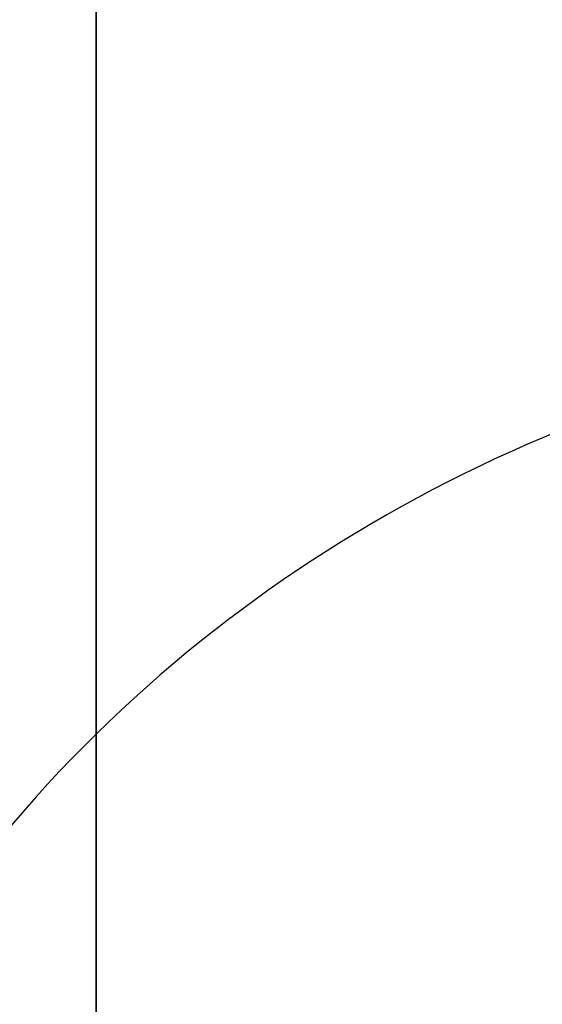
# Model space of a CAD drawing. Header units: millimetres. Extents: x -273 to 273, y -262 to 262.
# Tile 150 of 256: x -0.928 to -0.818, y 1.288 to 1.494. Entities that reach past the tile are written whole.
import ezdxf

# ---------------------------------------------------------------- set-up
doc = ezdxf.new("R2010")
doc.units = ezdxf.units.MM
doc.header["$MEASUREMENT"] = 0
doc.layers.add('Default', color=7, linetype='Continuous', true_color=0x000000)

# ---------------------------------------------------------------- blocks, each defined once
blk = doc.blocks.new('Block 01')
at = {"layer": 'Default', "color": 9, "true_color": 0xbfbfbf}
for points, knots in [([(-0.911993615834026, 1.174451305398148, 779.1962713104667), (-0.9119936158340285, 1.492886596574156, 768.9289814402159), (-0.9119936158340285, 1.820110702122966, 758.6619688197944), (-0.9119936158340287, 2.374785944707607, 741.7204278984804), (-0.9119936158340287, 2.597038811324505, 735.0457329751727), (-0.9119936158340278, 2.89189229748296, 726.3256905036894), (-0.9119936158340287, 2.961368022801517, 724.2802429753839), (-0.911993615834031, 3.16209042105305, 718.3958735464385), (-0.9119936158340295, 3.294091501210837, 714.5569755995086), (-0.911993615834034, 3.489170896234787, 708.9190809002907), (-0.911993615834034, 3.551600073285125, 707.1200660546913), (-0.9119936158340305, 3.76720525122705, 700.9210878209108), (-0.9119936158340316, 3.92115370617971, 696.5211448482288), (-0.9119936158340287, 4.162321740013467, 689.632839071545), (-0.9119936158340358, 4.249461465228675, 687.1444859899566), (-0.9119936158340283, 4.455211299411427, 681.2538729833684), (-0.9119936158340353, 4.57366242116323, 677.851601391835), (-0.911993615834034, 4.72692818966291, 673.3977936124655), (-0.9119936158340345, 4.762973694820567, 672.3463241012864), (-0.9119936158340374, 4.866620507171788, 669.3079617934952), (-0.9119936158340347, 4.93377514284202, 667.3210461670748), (-0.911993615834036, 5.031179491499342, 664.3960803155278), (-0.9119936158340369, 5.062193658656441, 663.4580676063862), (-0.9119936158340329, 5.1509889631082, 660.7487178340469), (-0.9119936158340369, 5.208084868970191, 658.9773482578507), (-0.9119936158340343, 5.290086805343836, 656.3701357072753), (-0.9119936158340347, 5.316063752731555, 655.5343420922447), (-0.9119936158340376, 5.39001494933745, 653.1208759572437), (-0.911993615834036, 5.437061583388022, 651.5431619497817), (-0.9119936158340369, 5.50368430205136, 649.221161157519), (-0.9119936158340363, 5.524639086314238, 648.4769338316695), (-0.9119936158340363, 5.583810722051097, 646.3279756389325), (-0.9119936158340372, 5.620856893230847, 644.923195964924), (-0.9119936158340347, 5.672188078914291, 642.855620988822), (-0.9119936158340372, 5.688155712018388, 642.1928921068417), (-0.9119936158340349, 5.732667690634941, 640.2788206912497), (-0.9119936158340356, 5.759800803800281, 639.0274248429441), (-0.9119936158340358, 5.795993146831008, 637.1852486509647), (-0.9119936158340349, 5.807029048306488, 636.5945367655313), (-0.9119936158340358, 5.845081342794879, 634.4308940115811), (-0.9119936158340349, 5.868228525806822, 632.8578354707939), (-0.9119936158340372, 5.895089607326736, 630.347309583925), (-0.9119936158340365, 5.902864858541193, 629.4099498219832), (-0.9119936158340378, 5.916953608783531, 626.7761057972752), (-0.9119936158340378, 5.917099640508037, 625.0794828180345), (-0.9119936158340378, 5.898611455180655, 622.612757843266), (-0.9119936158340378, 5.890164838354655, 621.842746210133), (-0.9119936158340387, 5.857404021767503, 619.6643214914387), (-0.9119936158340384, 5.825771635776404, 618.2558966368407), (-0.9119936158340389, 5.759504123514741, 616.2001587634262), (-0.9119936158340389, 5.735707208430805, 615.5526534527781), (-0.9119936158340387, 5.658376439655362, 613.7022987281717), (-0.9119936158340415, 5.596805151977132, 612.4996783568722), (-0.9119936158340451, 5.486780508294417, 610.7350559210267), (-0.9119936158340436, 5.448770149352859, 610.1725013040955), (-0.9119936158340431, 5.329822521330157, 608.5447912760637), (-0.9119936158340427, 5.240821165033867, 607.4801711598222), (-0.9119936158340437, 5.091999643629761, 605.9084780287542), (-0.9119936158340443, 5.041227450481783, 605.4005573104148), (-0.911993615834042, 4.884592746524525, 603.9117420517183), (-0.9119936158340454, 4.771454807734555, 602.9316276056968), (-0.911993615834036, 4.589513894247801, 601.4759070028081), (-0.9119936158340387, 4.527750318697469, 600.9993539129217), (-0.9119936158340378, 4.338534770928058, 599.5867161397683), (-0.9119936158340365, 4.205237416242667, 598.6514774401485), (-0.91199361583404, 3.996269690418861, 597.2554963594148), (-0.9119936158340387, 3.925547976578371, 596.7939139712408), (-0.9119936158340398, 3.709981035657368, 595.4152493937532), (-0.9119936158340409, 3.560957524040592, 594.4988948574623), (-0.911993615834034, 3.331312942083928, 593.1269882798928), (-0.9119936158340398, 3.253872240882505, 592.6708113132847), (-0.9119936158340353, 2.940996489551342, 590.8496583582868), (-0.9119936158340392, 2.69838485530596, 589.4860923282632), (-0.9119936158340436, 2.287010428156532, 587.2168322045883), (-0.911993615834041, 2.120698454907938, 586.3105700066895), (-0.9119936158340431, 1.619226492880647, 583.5938846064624), (-0.9119936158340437, 1.281285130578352, 581.7841854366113), (-0.9119936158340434, 0.7796433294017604, 579.0681718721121), (-0.9119936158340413, 0.6132270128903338, 578.1621333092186), (-0.9119936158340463, 0.1179122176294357, 575.4365306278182), (-0.9119936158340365, -0.2057423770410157, 573.6161620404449), (-0.9119936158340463, -0.6733937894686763, 570.8768504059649), (-0.9119936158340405, -0.8267712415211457, 569.9593601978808), (-0.911993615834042, -1.278800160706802, 567.1861831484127), (-0.9119936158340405, -1.56587443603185, 565.3286947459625), (-0.9119936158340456, -1.970381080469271, 562.525607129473), (-0.9119936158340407, -2.101686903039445, 561.5819373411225), (-0.9119936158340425, -2.485289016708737, 558.713283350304), (-0.9119936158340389, -2.72166445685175, 556.7861895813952), (-0.911993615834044, -3.046349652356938, 553.869712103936), (-0.9119936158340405, -3.150606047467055, 552.8820981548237), (-0.9119936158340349, -3.452441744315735, 549.8611813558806), (-0.9119936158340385, -3.63215064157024, 547.8260456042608), (-0.9119936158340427, -3.872576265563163, 544.7373753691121), (-0.9119936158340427, -3.948823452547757, 543.6850949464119), (-0.9119936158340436, -4.167429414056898, 540.4466592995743), (-0.911993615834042, -4.292664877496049, 538.2592411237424), (-0.911993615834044, -4.456377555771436, 534.9305893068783), (-0.911993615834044, -4.50767494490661, 533.790063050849), (-0.9119936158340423, -4.653769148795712, 530.2606409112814), (-0.9119936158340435, -4.734915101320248, 527.8710314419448), (-0.9119936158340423, -4.841270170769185, 524.2260686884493), (-0.9119936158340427, -4.874705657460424, 522.971050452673), (-0.9119936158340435, -4.954379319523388, 519.7506040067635), (-0.9119936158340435, -4.997178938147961, 517.785042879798), (-0.9119936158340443, -5.049892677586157, 515.140949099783), (-0.9119936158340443, -5.0629797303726, 514.4625377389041), (-0.9119936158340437, -5.101831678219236, 512.3911470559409), (-0.911993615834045, -5.12643570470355, 510.998124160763), (-0.9119936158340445, -5.16215651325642, 508.8901081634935), (-0.9119936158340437, -5.174006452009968, 508.1751452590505), (-0.9119936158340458, -5.209548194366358, 505.9926824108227), (-0.9119936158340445, -5.232582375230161, 504.5251555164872), (-0.9119936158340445, -5.266747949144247, 502.3048512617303), (-0.9119936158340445, -5.27821053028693, 501.5520923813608), (-0.9119936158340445, -5.31295063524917, 499.2555378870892), (-0.911993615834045, -5.335990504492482, 497.7117270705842), (-0.9119936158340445, -5.37083300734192, 495.3768162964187), (-0.9119936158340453, -5.382635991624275, 494.5857260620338), (-0.9119936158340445, -5.418711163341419, 492.1741849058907), (-0.9119936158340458, -5.443086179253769, 490.5537276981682), (-0.9119936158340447, -5.480473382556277, 488.1040194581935), (-0.9119936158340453, -5.493221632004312, 487.274771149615), (-0.9119936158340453, -5.532394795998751, 484.7494737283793), (-0.9119936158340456, -5.559188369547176, 483.05342551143), (-0.9119936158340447, -5.600623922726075, 480.4908564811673), (-0.9119936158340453, -5.61479925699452, 479.6243325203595), (-0.9119936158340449, -5.658458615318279, 476.9886369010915), (-0.9119936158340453, -5.68850820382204, 475.2194721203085), (-0.9119936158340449, -5.73513144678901, 472.5481081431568), (-0.9119936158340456, -5.751092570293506, 471.6459008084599), (-0.9119936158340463, -5.800251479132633, 468.9052952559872), (-0.9119936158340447, -5.834148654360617, 467.0669088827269), (-0.9119936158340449, -5.886734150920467, 464.2929469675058), (-0.9119936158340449, -5.904716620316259, 463.357359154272), (-0.9119936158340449, -5.960013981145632, 460.5194645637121), (-0.9119936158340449, -5.998104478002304, 458.617173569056), (-0.9119936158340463, -6.057061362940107, 455.7489439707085), (-0.9119936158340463, -6.07717757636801, 454.7829899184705), (-0.9119936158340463, -6.138878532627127, 451.8575620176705), (-0.9119936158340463, -6.181262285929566, 449.898106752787), (-0.911993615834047, -6.246633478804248, 446.9460749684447), (-0.911993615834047, -6.268872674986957, 445.9534809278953), (-0.9119936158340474, -6.336869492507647, 442.9524122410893), (-0.911993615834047, -6.383400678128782, 440.9439577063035), (-0.9119936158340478, -6.454861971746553, 437.9207263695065), (-0.9119936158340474, -6.479090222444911, 436.9059312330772), (-0.911993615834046, -6.552903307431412, 433.8432529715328), (-0.9119936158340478, -6.603190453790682, 431.7953901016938), (-0.9119936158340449, -6.680049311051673, 428.7157011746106), (-0.9119936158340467, -6.706009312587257, 427.6838573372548), (-0.9119936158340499, -6.811226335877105, 423.5326923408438), (-0.9119936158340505, -6.892049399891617, 420.4134216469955), (-0.9119936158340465, -7.029219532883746, 415.201948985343), (-0.9119936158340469, -7.084865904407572, 413.109724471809), (-0.9119936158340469, -7.225087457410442, 407.8749950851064), (-0.9119936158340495, -7.31016228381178, 404.7325100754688), (-0.9119936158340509, -7.424022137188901, 400.5442496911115), (-0.9119936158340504, -7.45249207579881, 399.498454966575), (-0.911993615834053, -7.537785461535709, 396.3675184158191), (-0.9119936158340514, -7.594668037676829, 394.282382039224), (-0.9119936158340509, -7.679757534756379, 391.1591057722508), (-0.9119936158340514, -7.708021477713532, 390.1209634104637), (-0.9119936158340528, -7.792382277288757, 387.0181774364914), (-0.911993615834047, -7.848367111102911, 384.9535345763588), (-0.9119936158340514, -7.931702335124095, 381.863418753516), (-0.9119936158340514, -7.959282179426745, 380.8379478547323), (-0.9119936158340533, -8.041306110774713, 377.7776060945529), (-0.9119936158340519, -8.09547247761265, 375.7427316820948), (-0.9119936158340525, -8.175690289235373, 372.6993076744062), (-0.9119936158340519, -8.202142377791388, 371.6907642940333), (-0.9119936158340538, -8.280530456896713, 368.684871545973), (-0.9119936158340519, -8.332026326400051, 366.687514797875), (-0.9119936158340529, -8.407865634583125, 363.7020254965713), (-0.9119936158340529, -8.432780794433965, 362.7139027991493), (-0.9119936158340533, -8.506338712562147, 359.7721749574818), (-0.9119936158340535, -8.55438076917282, 357.818559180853), (-0.9119936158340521, -8.624683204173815, 354.8999586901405), (-0.9119936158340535, -8.647686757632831, 353.934986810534), (-0.9119936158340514, -8.71532425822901, 351.0648503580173), (-0.9119936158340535, -8.759197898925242, 349.1596726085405), (-0.9119936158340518, -8.822908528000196, 346.3146257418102), (-0.9119936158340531, -8.843660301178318, 345.3747715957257), (-0.9119936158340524, -8.904390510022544, 342.5813629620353), (-0.9119936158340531, -8.943449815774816, 340.7277936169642), (-0.9119936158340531, -8.999617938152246, 337.960675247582), (-0.9119936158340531, -9.017812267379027, 337.0471422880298), (-0.9119936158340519, -9.070750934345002, 334.3333070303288), (-0.9119936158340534, -9.104418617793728, 332.5329892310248), (-0.9119936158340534, -9.152198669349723, 329.845883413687), (-0.9119936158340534, -9.167564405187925, 328.9591113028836), (-0.911993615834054, -9.211929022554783, 326.325403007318), (-0.911993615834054, -9.23969635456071, 324.5784518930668), (-0.9119936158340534, -9.278348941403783, 321.9711505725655), (-0.911993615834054, -9.290649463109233, 321.1108146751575), (-0.9119936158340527, -9.327343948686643, 318.4400776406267), (-0.9119936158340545, -9.350094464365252, 316.6296610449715), (-0.9119936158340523, -9.381135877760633, 313.871227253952), (-0.9119936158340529, -9.3911516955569, 312.9232220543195), (-0.9119936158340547, -9.41882697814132, 310.1099665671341), (-0.9119936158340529, -9.43450674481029, 308.2447043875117), (-0.9119936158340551, -9.453489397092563, 305.4614127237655), (-0.9119936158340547, -9.459033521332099, 304.54339014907), (-0.9119936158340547, -9.47792991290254, 300.9241268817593), (-0.9119936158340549, -9.485526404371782, 298.2228741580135), (-0.9119936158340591, -9.485971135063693, 293.759259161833), (-0.9119936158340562, -9.483026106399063, 291.996885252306), (-0.9119936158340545, -9.467556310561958, 287.6355809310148), (-0.9119936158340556, -9.45113783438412, 285.0366709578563), (-0.9119936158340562, -9.419143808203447, 281.5809323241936), (-0.9119936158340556, -9.410381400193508, 280.7240323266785), (-0.9119936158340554, -9.38169210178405, 278.1640177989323), (-0.9119936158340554, -9.35928399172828, 276.4609332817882), (-0.911993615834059, -9.320665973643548, 273.9107090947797), (-0.911993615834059, -9.307000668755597, 273.0635295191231), (-0.9119936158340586, -9.249186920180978, 269.6869061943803), (-0.9119936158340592, -9.19837710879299, 267.1575781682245), (-0.911993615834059, -9.062686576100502, 261.2722222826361), (-0.9119936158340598, -8.972087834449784, 257.9163246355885), (-0.9119936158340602, -8.868600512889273, 254.560815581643)], [-6.020184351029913e-12, -6.020184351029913e-12, -6.020184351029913e-12, -6.020184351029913e-12, 3.08170400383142, 3.08170400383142, 5.08524526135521, 5.08524526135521, 5.69923974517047, 5.69923974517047, 6.85160038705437, 6.85160038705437, 7.3916335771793, 7.3916335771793, 8.71243000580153, 8.71243000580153, 9.45939210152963, 9.45939210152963, 10.4806821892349, 10.4806821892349, 10.7963020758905, 10.7963020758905, 11.3927003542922, 11.3927003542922, 11.6742468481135, 11.6742468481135, 12.2059061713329, 12.2059061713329, 12.4567482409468, 12.4567482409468, 12.93023201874, 12.93023201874, 13.1535642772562, 13.1535642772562, 13.5750877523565, 13.5750877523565, 13.773930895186, 13.773930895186, 14.149361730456, 14.149361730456, 14.3265626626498, 14.3265626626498, 14.7983853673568, 14.7983853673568, 15.0794893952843, 15.0794893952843, 15.5881990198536, 15.5881990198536, 15.8190554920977, 15.8190554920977, 16.2413119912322, 16.2413119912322, 16.4354902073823, 16.4354902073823, 16.796292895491, 16.796292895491, 16.96521467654, 16.96521467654, 17.2852354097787, 17.2852354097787, 17.4381472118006, 17.4381472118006, 17.7337000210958, 17.7337000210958, 17.8776726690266, 17.8776726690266, 18.16074032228, 18.16074032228, 18.3006917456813, 18.3006917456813, 18.5789765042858, 18.5789765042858, 18.7176962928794, 18.7176962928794, 19.1329906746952, 19.1329906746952, 19.4093411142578, 19.4093411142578, 19.9616329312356, 19.9616329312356, 20.2380520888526, 20.2380520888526, 20.792946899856, 20.792946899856, 21.0721711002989, 21.0721711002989, 21.6364000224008, 21.6364000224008, 21.922445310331, 21.922445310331, 22.5053417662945, 22.5053417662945, 22.8035072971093, 22.8035072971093, 23.4168527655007, 23.4168527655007, 23.7335784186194, 23.7335784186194, 24.3912364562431, 24.3912364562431, 24.7339018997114, 24.7339018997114, 25.4514382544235, 25.4514382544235, 25.8281694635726, 25.8281694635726, 26.4180755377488, 26.4180755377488, 26.6216616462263, 26.6216616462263, 27.0396714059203, 27.0396714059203, 27.2542036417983, 27.2542036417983, 27.6945345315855, 27.6945345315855, 27.920393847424, 27.920393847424, 28.3835927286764, 28.3835927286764, 28.6209453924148, 28.6209453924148, 29.1071309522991, 29.1071309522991, 29.3559295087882, 29.3559295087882, 29.864793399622, 29.864793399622, 30.1247769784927, 30.1247769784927, 30.655584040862, 30.655584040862, 30.9262783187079, 30.9262783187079, 31.4778662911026, 31.4778662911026, 31.7585832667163, 31.7585832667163, 32.3293622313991, 32.3293622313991, 32.6191999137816, 32.6191999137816, 33.2071516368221, 33.2071516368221, 33.5049937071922, 33.5049937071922, 34.1076709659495, 34.1076709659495, 34.4121864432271, 34.4121864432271, 35.0267123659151, 35.0267123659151, 35.3363552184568, 35.3363552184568, 36.2724298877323, 36.2724298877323, 36.900309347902, 36.900309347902, 37.8433918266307, 37.8433918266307, 38.1572452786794, 38.1572452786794, 38.7830188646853, 38.7830188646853, 39.0945781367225, 39.0945781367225, 39.714203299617, 39.714203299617, 40.0219593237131, 40.0219593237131, 40.6326472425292, 40.6326472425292, 40.9353202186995, 40.9353202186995, 41.5347405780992, 41.5347405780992, 41.8312800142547, 41.8312800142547, 42.4175612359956, 42.4175612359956, 42.7071460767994, 42.7071460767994, 43.2788755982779, 43.2788755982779, 43.5609143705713, 43.5609143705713, 44.1171389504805, 44.1171389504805, 44.3912699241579, 44.3912699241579, 44.9314959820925, 44.9314959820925, 45.1975873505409, 45.1975873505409, 45.7217813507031, 45.7217813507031, 45.9799314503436, 45.9799314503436, 46.5231515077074, 46.5231515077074, 46.8075988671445, 46.8075988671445, 47.3672605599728, 47.3672605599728, 47.6427061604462, 47.6427061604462, 48.4531911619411, 48.4531911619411, 48.9819806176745, 48.9819806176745, 49.7617874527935, 49.7617874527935, 50.0189120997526, 50.0189120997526, 50.5299642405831, 50.5299642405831, 50.7841930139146, 50.7841930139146, 51.5432672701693, 51.5432672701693, 52.55056123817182, 52.55056123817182, 52.55056123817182, 52.55056123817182]), ([(-0.9119936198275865, -10.69344714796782, 254.5606253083), (-0.9119936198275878, -10.79714341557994, 257.9283351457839), (-0.9119936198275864, -10.88765990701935, 261.2872350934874), (-0.9119936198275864, -11.02321941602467, 267.1788808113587), (-0.9119936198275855, -11.0739769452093, 269.7114916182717), (-0.9119936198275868, -11.13171019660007, 273.0925060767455), (-0.9119936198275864, -11.1453545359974, 273.9407974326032), (-0.9119936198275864, -11.1839068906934, 276.4943772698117), (-0.9119936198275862, -11.20626750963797, 278.1997026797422), (-0.9119936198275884, -11.23488052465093, 280.7630777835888), (-0.9119936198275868, -11.24361657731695, 281.6211020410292), (-0.911993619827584, -11.27550100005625, 285.08134707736), (-0.9119936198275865, -11.29183002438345, 287.6836209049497), (-0.9119936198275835, -11.30714070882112, 292.0504794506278), (-0.9119936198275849, -11.31001908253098, 293.8150580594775), (-0.9119936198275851, -11.30940136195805, 298.284077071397), (-0.9119936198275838, -11.30169710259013, 300.988502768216), (-0.9119936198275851, -11.28265450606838, 304.6119072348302), (-0.9119936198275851, -11.2770733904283, 305.5309366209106), (-0.9119936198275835, -11.25797904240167, 308.3171719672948), (-0.9119936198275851, -11.2422246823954, 310.1843537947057), (-0.9119936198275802, -11.21443779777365, 313.0004217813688), (-0.9119936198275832, -11.20438484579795, 313.9493355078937), (-0.911993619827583, -11.17323664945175, 316.7103259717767), (-0.9119936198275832, -11.15041710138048, 318.5223755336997), (-0.91199361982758, -11.11362242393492, 321.1954626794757), (-0.9119936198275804, -11.10129013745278, 322.0565303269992), (-0.9119936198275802, -11.06254327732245, 324.6659481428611), (-0.9119936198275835, -11.03471432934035, 326.4142704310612), (-0.9119936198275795, -10.9902592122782, 329.0499768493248), (-0.9119936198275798, -10.97486383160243, 329.9373877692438), (-0.9119936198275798, -10.92699652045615, 332.6263267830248), (-0.9119936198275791, -10.89327238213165, 334.4278260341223), (-0.9119936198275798, -10.84025158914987, 337.143374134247), (-0.9119936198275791, -10.8220305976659, 338.0574496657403), (-0.9119936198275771, -10.76578470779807, 340.8261098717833), (-0.9119936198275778, -10.7266756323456, 342.6806664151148), (-0.9119936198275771, -10.66587379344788, 345.4754967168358), (-0.9119936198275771, -10.64509901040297, 346.415795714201), (-0.911993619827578, -10.5813220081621, 349.2620896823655), (-0.9119936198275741, -10.5374064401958, 351.1680585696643), (-0.911993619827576, -10.4697094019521, 354.0393232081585), (-0.9119936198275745, -10.44668698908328, 355.004641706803), (-0.9119936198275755, -10.37633097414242, 357.9241935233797), (-0.9119936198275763, -10.32825567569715, 359.878403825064), (-0.9119936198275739, -10.2546514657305, 362.8209655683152), (-0.9119936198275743, -10.22972195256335, 363.8093364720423), (-0.9119936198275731, -10.15384284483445, 366.795480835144), (-0.9119936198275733, -10.10232300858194, 368.7932350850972), (-0.9119936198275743, -10.02390268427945, 371.7996665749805), (-0.9119936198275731, -9.99744099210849, 372.8083594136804), (-0.9119936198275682, -9.917197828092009, 375.8521409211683), (-0.9119936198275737, -9.863017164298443, 377.8872146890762), (-0.9119936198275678, -9.780975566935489, 380.9477978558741), (-0.9119936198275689, -9.7533910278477, 381.973318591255), (-0.9119936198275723, -9.670045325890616, 385.0634911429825), (-0.9119936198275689, -9.614056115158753, 387.1281326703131), (-0.9119936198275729, -9.529692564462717, 390.2308581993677), (-0.9119936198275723, -9.501428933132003, 391.268949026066), (-0.9119936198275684, -9.416344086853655, 394.3919751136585), (-0.9119936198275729, -9.35946719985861, 396.4769048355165), (-0.9119936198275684, -9.274186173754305, 399.6074711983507), (-0.9119936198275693, -9.245721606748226, 400.6531100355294), (-0.9119936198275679, -9.131890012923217, 404.8405512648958), (-0.9119936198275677, -9.046841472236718, 407.982351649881), (-0.9119936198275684, -8.906674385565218, 413.2157407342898), (-0.9119936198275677, -8.851054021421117, 415.30732240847), (-0.9119936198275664, -8.713958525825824, 420.5169339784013), (-0.9119936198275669, -8.63318559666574, 423.6349784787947), (-0.9119936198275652, -8.528039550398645, 427.7844265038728), (-0.9119936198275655, -8.502098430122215, 428.8158007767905), (-0.9119936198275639, -8.425298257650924, 431.8940095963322), (-0.9119936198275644, -8.37505134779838, 433.9408569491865), (-0.9119936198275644, -8.301299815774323, 437.0019716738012), (-0.9119936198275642, -8.277092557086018, 438.0162253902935), (-0.9119936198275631, -8.205695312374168, 441.037780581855), (-0.9119936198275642, -8.159207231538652, 443.0450969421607), (-0.9119936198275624, -8.091275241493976, 446.0444301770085), (-0.9119936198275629, -8.06905782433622, 447.0364320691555), (-0.9119936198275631, -8.003752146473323, 449.9866556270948), (-0.9119936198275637, -7.961411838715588, 451.9448929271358), (-0.9119936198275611, -7.899775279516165, 454.8684785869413), (-0.9119936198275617, -7.879680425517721, 455.8338118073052), (-0.9119936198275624, -7.82078698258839, 458.7001687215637), (-0.9119936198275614, -7.782737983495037, 460.6012077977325), (-0.9119936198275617, -7.727501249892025, 463.4372237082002), (-0.9119936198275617, -7.709538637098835, 464.3721861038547), (-0.9119936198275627, -7.657011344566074, 467.1442856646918), (-0.9119936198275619, -7.623151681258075, 468.9814372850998), (-0.9119936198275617, -7.574046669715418, 471.720206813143), (-0.9119936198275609, -7.558102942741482, 472.621811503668), (-0.9119936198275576, -7.511529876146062, 475.2914091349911), (-0.9119936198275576, -7.481512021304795, 477.0594152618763), (-0.9119936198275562, -7.437897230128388, 479.6934092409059), (-0.9119936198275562, -7.423735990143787, 480.5593852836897), (-0.9119936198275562, -7.38234012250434, 483.1203846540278), (-0.9119936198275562, -7.355570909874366, 484.8154198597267), (-0.9119936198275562, -7.316430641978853, 487.339258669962), (-0.9119936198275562, -7.30369241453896, 488.1680517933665), (-0.9119936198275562, -7.266332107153, 490.61650719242), (-0.9119936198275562, -7.241972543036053, 492.2361802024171), (-0.9119936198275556, -7.205916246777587, 494.6466359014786), (-0.9119936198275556, -7.194118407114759, 495.4374092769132), (-0.9119936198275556, -7.159287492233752, 497.7715281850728), (-0.9119936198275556, -7.136252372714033, 499.314883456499), (-0.9119936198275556, -7.101514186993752, 501.6108817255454), (-0.9119936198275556, -7.09005080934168, 502.3635167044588), (-0.9119936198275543, -7.055878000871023, 504.5836623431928), (-0.9119936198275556, -7.03283520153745, 506.051181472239), (-0.9119936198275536, -6.9972738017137, 508.233802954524), (-0.9119936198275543, -6.985415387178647, 508.948899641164), (-0.9119936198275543, -6.94966259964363, 511.057593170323), (-0.9119936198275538, -6.925031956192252, 512.4511958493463), (-0.9119936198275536, -6.886130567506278, 514.5236764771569), (-0.9119936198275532, -6.873024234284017, 515.2025541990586), (-0.9119936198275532, -6.820216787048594, 517.8491906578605), (-0.9119936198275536, -6.777329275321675, 519.8169500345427), (-0.9119936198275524, -6.697465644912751, 523.041934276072), (-0.9119936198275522, -6.663936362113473, 524.2991944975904), (-0.9119936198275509, -6.557220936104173, 527.952779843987), (-0.9119936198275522, -6.475758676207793, 530.3489995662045), (-0.9119936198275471, -6.329050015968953, 533.8897178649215), (-0.91199361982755, -6.277506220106, 535.0345953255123), (-0.9119936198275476, -6.112920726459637, 538.3778614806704), (-0.9119936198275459, -5.986969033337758, 540.5757351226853), (-0.9119936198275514, -5.767068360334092, 543.8308184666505), (-0.9119936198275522, -5.690333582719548, 544.8890368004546), (-0.9119936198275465, -5.448288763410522, 547.9963192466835), (-0.911993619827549, -5.267332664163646, 550.0442322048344), (-0.9119936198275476, -4.963385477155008, 553.084622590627), (-0.9119936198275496, -4.858379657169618, 554.0788206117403), (-0.9119936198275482, -4.53135910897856, 557.0148478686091), (-0.9119936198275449, -4.293297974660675, 558.9548731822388), (-0.911993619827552, -3.907027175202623, 561.8424585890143), (-0.9119936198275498, -3.77483519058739, 562.7921832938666), (-0.9119936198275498, -3.367765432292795, 565.6121711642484), (-0.9119936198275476, -3.07897641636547, 567.480318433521), (-0.9119936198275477, -2.624445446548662, 570.2682789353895), (-0.9119936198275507, -2.470316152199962, 571.1901005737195), (-0.911993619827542, -2.00075193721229, 573.9401837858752), (-0.911993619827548, -1.67597796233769, 575.7666697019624), (-0.9119936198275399, -1.179286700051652, 578.4996315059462), (-0.9119936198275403, -1.012573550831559, 579.40723380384), (-0.9119936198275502, -0.510605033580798, 582.124926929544), (-0.9119936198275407, -0.1727233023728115, 583.9343087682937), (-0.9119936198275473, 0.328219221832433, 586.6482110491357), (-0.9119936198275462, 0.4941448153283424, 587.5524143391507), (-0.9119936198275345, 0.9041237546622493, 589.8141534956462), (-0.9119936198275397, 1.1457020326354, 591.1720323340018), (-0.9119936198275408, 1.457050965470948, 592.9845304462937), (-0.911993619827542, 1.534033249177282, 593.4380696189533), (-0.9119936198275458, 1.762130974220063, 594.8009451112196), (-0.9119936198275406, 1.91006259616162, 595.7107294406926), (-0.9119936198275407, 2.123914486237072, 597.078701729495), (-0.9119936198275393, 2.194011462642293, 597.5363046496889), (-0.9119936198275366, 2.400956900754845, 598.9190990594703), (-0.911993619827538, 2.532883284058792, 599.8449380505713), (-0.9119936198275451, 2.720048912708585, 601.2426902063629), (-0.9119936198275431, 2.781097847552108, 601.7138780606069), (-0.9119936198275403, 2.960841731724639, 603.152496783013), (-0.9119936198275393, 3.072569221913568, 604.1207356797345), (-0.9119936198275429, 3.22722048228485, 605.5913142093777), (-0.9119936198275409, 3.277337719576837, 606.0929030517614), (-0.9119936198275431, 3.424258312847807, 607.6452160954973), (-0.9119936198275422, 3.512121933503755, 608.696786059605), (-0.9119936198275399, 3.629582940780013, 610.3050597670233), (-0.9119936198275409, 3.667132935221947, 610.8611314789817), (-0.9119936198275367, 3.775901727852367, 612.6066660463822), (-0.91199361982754, 3.83678761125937, 613.7968475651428), (-0.91199361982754, 3.913304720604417, 615.6291731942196), (-0.9119936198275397, 3.936868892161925, 616.270898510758), (-0.9119936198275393, 4.002546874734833, 618.3101884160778), (-0.9119936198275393, 4.033903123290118, 619.7082271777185), (-0.9119936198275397, 4.066393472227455, 621.8719269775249), (-0.9119936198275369, 4.074773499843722, 622.6373859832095), (-0.9119936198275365, 4.093119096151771, 625.0915199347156), (-0.9119936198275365, 4.092941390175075, 626.780412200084), (-0.9119936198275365, 4.078874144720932, 629.4034854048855), (-0.9119936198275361, 4.071113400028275, 630.3376202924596), (-0.91199361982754, 4.044303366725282, 632.8406680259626), (-0.9119936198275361, 4.021200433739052, 634.4095974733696), (-0.9119936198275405, 3.983222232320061, 636.5680034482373), (-0.9119936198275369, 3.972204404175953, 637.1574952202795), (-0.9119936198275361, 3.936065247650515, 638.9962595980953), (-0.9119936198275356, 3.908969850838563, 640.2455222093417), (-0.9119936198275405, 3.86451680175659, 642.1565724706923), (-0.9119936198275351, 3.84856780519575, 642.8183735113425), (-0.9119936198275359, 3.797289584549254, 644.8833772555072), (-0.9119936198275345, 3.76027890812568, 646.2865621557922), (-0.9119936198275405, 3.701160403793, 648.4332767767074), (-0.9119936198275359, 3.680221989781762, 649.176822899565), (-0.9119936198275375, 3.6136446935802, 651.4969561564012), (-0.9119936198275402, 3.566627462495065, 653.0735231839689), (-0.9119936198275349, 3.492719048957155, 655.4853891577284), (-0.9119936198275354, 3.466754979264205, 656.3207039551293), (-0.9119936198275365, 3.384787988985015, 658.9266221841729), (-0.9119936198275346, 3.327714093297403, 660.6972073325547), (-0.9119936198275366, 3.238950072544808, 663.4054753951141), (-0.9119936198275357, 3.207945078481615, 664.3431710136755), (-0.9119936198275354, 3.110564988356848, 667.2672971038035), (-0.91199361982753, 3.043425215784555, 669.2537140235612), (-0.9119936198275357, 2.939799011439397, 672.2914011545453), (-0.9119936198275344, 2.903759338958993, 673.3426791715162), (-0.9119936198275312, 2.750511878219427, 677.7958750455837), (-0.9119936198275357, 2.632072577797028, 681.1977745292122), (-0.9119936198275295, 2.426338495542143, 687.0879073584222), (-0.9119936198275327, 2.339202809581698, 689.5761404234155), (-0.9119936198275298, 2.098041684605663, 696.464250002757), (-0.9119936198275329, 1.94409563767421, 700.8641419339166), (-0.911993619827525, 1.728492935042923, 707.063084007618), (-0.9119936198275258, 1.666064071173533, 708.8621007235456), (-0.9119936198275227, 1.47098486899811, 714.5000263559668), (-0.911993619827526, 1.338983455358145, 718.3389621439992), (-0.9119936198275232, 1.13826018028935, 724.2234005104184), (-0.9119936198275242, 1.068784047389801, 726.2688755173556), (-0.9119936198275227, 0.7739292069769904, 734.9890185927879), (-0.911993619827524, 0.5516751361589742, 741.6637981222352), (-0.911993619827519, -0.003000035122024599, 758.6054230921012), (-0.9119936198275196, -0.3302233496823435, 768.8724418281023), (-0.9119936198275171, -0.6486585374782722, 779.1397283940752)], [-0.0002823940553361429, -0.0002823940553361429, -0.0002823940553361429, -0.0002823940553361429, 1.007598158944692, 1.007598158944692, 1.767417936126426, 1.767417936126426, 2.021900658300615, 2.021900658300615, 2.533466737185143, 2.533466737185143, 2.790850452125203, 2.790850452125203, 3.571437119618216, 3.571437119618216, 4.100742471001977, 4.100742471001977, 4.911976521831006, 4.911976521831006, 5.187661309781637, 5.187661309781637, 5.747781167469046, 5.747781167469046, 6.032446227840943, 6.032446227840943, 6.576060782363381, 6.576060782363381, 6.834389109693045, 6.834389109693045, 7.3589185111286, 7.3589185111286, 7.625166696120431, 7.625166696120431, 8.165684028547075, 8.165684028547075, 8.439949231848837, 8.439949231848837, 8.996419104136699, 8.996419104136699, 9.278568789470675, 9.278568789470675, 9.85049645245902, 9.85049645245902, 10.14016841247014, 10.14016841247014, 10.72659980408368, 10.72659980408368, 11.02320219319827, 11.02320219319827, 11.62272402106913, 11.62272402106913, 11.92543540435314, 11.92543540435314, 12.53617525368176, 12.53617525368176, 12.84394466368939, 12.84394466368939, 13.46357111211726, 13.46357111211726, 13.77511809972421, 13.77511809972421, 14.40084079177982, 14.40084079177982, 14.71465538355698, 14.71465538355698, 15.6575657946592, 15.6575657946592, 16.28528300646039, 16.28528300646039, 17.22104704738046, 17.22104704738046, 17.53057087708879, 17.53057087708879, 18.14483891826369, 18.14483891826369, 18.44921684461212, 18.44921684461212, 19.05160446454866, 19.05160446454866, 19.3492957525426, 19.3492957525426, 19.93693677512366, 19.93693677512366, 20.22661591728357, 20.22661591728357, 20.7970744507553, 20.7970744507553, 21.07763104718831, 21.07763104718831, 21.62890135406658, 21.62890135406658, 21.89944005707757, 21.89944005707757, 22.42994646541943, 22.42994646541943, 22.68978694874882, 22.68978694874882, 23.1983838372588, 23.1983838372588, 23.44706082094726, 23.44706082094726, 23.93303276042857, 23.93303276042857, 24.17029613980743, 24.17029613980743, 24.63335830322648, 24.63335830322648, 24.85917344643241, 24.85917344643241, 25.29947243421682, 25.29947243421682, 25.5140207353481, 25.5140207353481, 25.93213602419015, 25.93213602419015, 26.13581588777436, 26.13581588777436, 26.72619253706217, 26.72619253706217, 27.10341689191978, 27.10341689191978, 27.82244262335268, 27.82244262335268, 28.16609277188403, 28.16609277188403, 28.82613486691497, 28.82613486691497, 29.14421731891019, 29.14421731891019, 29.76049321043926, 29.76049321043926, 30.06017258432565, 30.06017258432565, 30.6460498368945, 30.6460498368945, 30.9334946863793, 30.9334946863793, 31.50019215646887, 31.50019215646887, 31.78042109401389, 31.78042109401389, 32.33673553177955, 32.33673553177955, 32.61351503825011, 32.61351503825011, 33.16572399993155, 33.16572399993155, 33.44158682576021, 33.44158682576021, 33.85554507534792, 33.85554507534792, 33.99364604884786, 33.99364604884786, 34.27039577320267, 34.27039577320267, 34.40941817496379, 34.40941817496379, 34.69030305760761, 34.69030305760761, 34.83302975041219, 34.83302975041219, 35.12584033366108, 35.12584033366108, 35.27728872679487, 35.27728872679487, 35.59430765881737, 35.59430765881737, 35.76173672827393, 35.76173672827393, 36.11968250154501, 36.11968250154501, 36.312533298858, 36.312533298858, 36.73240368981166, 36.73240368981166, 36.96221667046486, 36.96221667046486, 37.46914895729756, 37.46914895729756, 37.74951534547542, 37.74951534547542, 38.22039360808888, 38.22039360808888, 38.39731845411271, 38.39731845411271, 38.77226685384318, 38.77226685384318, 38.97090138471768, 38.97090138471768, 39.39206680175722, 39.39206680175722, 39.61524732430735, 39.61524732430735, 40.08847636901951, 40.08847636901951, 40.33921328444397, 40.33921328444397, 40.87070134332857, 40.87070134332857, 41.1521797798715, 41.1521797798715, 41.74847229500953, 41.74847229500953, 42.06405277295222, 42.06405277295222, 43.08526861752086, 43.08526861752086, 43.83221065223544, 43.83221065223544, 45.15300331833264, 45.15300331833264, 45.6930388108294, 45.6930388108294, 46.84540973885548, 46.84540973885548, 47.45941053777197, 47.45941053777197, 49.46296582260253, 49.46296582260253, 52.54465106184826, 52.54465106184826, 52.54465106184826, 52.54465106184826])]:
    blk.add_open_spline(points, degree=3, knots=knots, dxfattribs=at)
blk.add_open_spline([(-0.6999999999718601, -1.430890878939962, 577.6073937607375), (-0.7785398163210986, -1.43089087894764, 577.6073937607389), (-0.9347173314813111, -1.366660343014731, 577.5957205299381), (-1.000000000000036, -1.212999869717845, 577.5677943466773), (-1.00000000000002, -1.135725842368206, 577.5537506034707)], degree=3, dxfattribs=at)

msp = doc.modelspace()

# ---------------------------------------------------------------- linework, layer by layer
at = {"layer": 'Default', "color": 9, "true_color": 0xbfbfbf}
for centre, radius in [((2.48689957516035e-13, 4.67546815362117e-14, -579.6680000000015), 16), ((1.76744971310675e-13, 1.17676755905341e-15, -67.067876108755), 3.5), ((1.502247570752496e-14, 1.572370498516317e-15, -65.41749310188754), 3.5), ((1.766383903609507e-13, 3.113232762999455e-15, -62.66787610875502), 3), ((1.76717114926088e-13, 1.682889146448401e-15, -65.91787610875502), 2.625), ((2.48689957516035e-13, 4.217312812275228e-14, -582.5224783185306), 2.552031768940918), ((2.581645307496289e-14, 3.38909400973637e-15, -61.26787610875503), 2.4585), ((2.486899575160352e-13, 4.553261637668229e-14, -580.4293920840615), 2), ((2.77542757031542e-13, 3.047517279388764e-14, -558.4680000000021), 1.85)]:
    msp.add_circle(centre, radius, dxfattribs=at)
for centre, radius, start, end in [((-1.395194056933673e-13, 8.22590239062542e-15), 100.8499999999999, 0.002522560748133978, 180), ((-1.324139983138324e-13, 1.730501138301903e-14, -43.99999999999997), 100.8499999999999, 0.002522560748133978, 180), ((-3.8628076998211e-14, 1.277357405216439e-14, -22), 100.85, 0.002522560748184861, 270), ((3.505158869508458e-14, 1.727075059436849e-14, -44), 100.0500000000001, 0.002522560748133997, 180.0000000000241), ((3.320097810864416e-14, 8.206820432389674e-15), 100.0500000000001, 0.002522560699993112, 180), ((-3.8628076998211e-14, 1.277357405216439e-14, -22), 100.05, 0.00252256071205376, 270), ((2.486899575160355e-13, 4.64253806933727e-14, -579.1680000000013), 15.99999999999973, 89.99999999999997, 269.9999999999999), ((2.486899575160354e-13, 4.376084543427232e-14, -580.1680000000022), 16, 89.99999999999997, 269.9999999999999), ((2.486899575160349e-13, 7.307073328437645e-14, -578.6680000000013), 15.49999999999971, 89.99999999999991, 269.9999999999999), ((2.486899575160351e-13, 9.12188706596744e-15, -603.1680000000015), 7.499999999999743, 89.99999999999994, 269.9999999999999), ((2.486899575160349e-13, 4.598129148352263e-14, -580.1680000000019), 7.500000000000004, 89.99999999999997, 269.9999999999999), ((2.48689957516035e-13, 7.789619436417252e-15, -603.668000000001), 6.999999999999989, 89.9999999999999, 269.9999999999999), ((2.486899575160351e-13, 7.789619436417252e-15, -603.6680000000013), 4.458500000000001, 89.99999999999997, 269.9999999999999), ((2.488564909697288e-13, 1.265031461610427e-14, -583.6680000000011), 4.45849999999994, 89.9999999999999, 262.0775736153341), ((2.486899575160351e-13, 2.428411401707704e-14, -593.6680000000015), 4.4585, 17.25956172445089, 162.7404382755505), ((2.448644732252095e-14, 7.79312288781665e-15, -62.8678761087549), 4.449999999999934, 59.47667614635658, 239.4766761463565), ((2.185933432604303e-14, -9.758911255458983e-15, -59.66787610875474), 4.450000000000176, 59.47667614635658, 239.4766761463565), ((2.410389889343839e-14, 7.796626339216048e-15, -62.8678761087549), 4.449999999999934, 239.4766761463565, 59.47667614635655), ((2.080400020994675e-14, -9.18803421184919e-15, -59.66787610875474), 4.450000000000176, 239.4766761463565, 59.47667614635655), ((1.76525766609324e-13, 1.571503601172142e-15, -66.16787610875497), 3.5, 0.1740811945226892, 180.1740811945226), ((2.797762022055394e-14, 5.230956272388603e-14, -66.16787610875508), 3.499999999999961, 90.0000000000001, 180.0000000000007), ((1.69864122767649e-14, 5.064422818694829e-14, -64.66711009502), 3.499999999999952, 89.99999999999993, 180.0000000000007), ((1.753766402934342e-13, 8.090921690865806e-16, -67.96787610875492), 3.499999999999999, 2.220794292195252, 178.1273680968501), ((1.789678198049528e-13, 4.439868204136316e-15, -59.66787610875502), 3.000000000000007, 0.1740811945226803, 180.1740811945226), ((1.765272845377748e-13, 1.573240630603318e-15, -65.66787610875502), 3, 0.1740811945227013, 180.1740811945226), ((2.142905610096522e-14, 2.873867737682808e-15, -62.86787610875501), 2.999765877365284, 329.4766761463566, 149.4766761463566), ((2.997251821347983e-14, 4.076401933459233e-15, -59.66787610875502), 2.999765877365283, 329.4766761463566, 149.4766761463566), ((1.765241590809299e-13, 2.016457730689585e-15, -65.66787610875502), 2.625, 0.1740811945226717, 180.1740811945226), ((1.765255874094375e-13, 2.015592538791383e-15, -66.16787610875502), 2.625, 0.1740811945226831, 180.1740811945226), ((1.771915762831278e-13, 4.656708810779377e-15, -59.16787610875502), 2.500000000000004, 0.1740811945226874, 180.1740811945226), ((2.197891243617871e-14, 2.744134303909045e-15, -62.55537610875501), 2.458500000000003, 329.4766761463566, 149.4766761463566), ((2.974346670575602e-14, 3.422327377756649e-15, -59.98037610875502), 2.458500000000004, 329.4766761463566, 149.4766761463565), ((2.48689957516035e-13, 4.298368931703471e-14, -582.190784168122), 2.000000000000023, 89.99999999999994, 269.9999999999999), ((2.486899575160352e-13, 4.764662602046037e-14, -578.668000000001), 2, 89.99999999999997, 269.9999999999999), ((2.781716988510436e-13, 2.665430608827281e-14, -560.768000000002), 1.850000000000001, 100.2817592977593, 280.2817592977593), ((2.762601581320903e-13, 3.311464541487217e-14, -556.168000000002), 1.850000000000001, 100.2817592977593, 280.2817592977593), ((2.097795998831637e-14, 2.441837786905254e-15, -62.86787610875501), 2.999765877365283, 149.4766761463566, 329.4766761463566), ((2.978805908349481e-14, 4.140150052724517e-15, -59.66787610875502), 2.999765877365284, 149.4766761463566, 329.4766761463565)]:
    msp.add_arc(centre, radius, start, end, dxfattribs=at)
for points, weights, knots in [([(-112.052876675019, 3.686125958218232e-13, -41.67126407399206), (-112.052876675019, -112.052876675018, -41.67126407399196), (-3.551012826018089e-13, -112.052876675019, -41.67126407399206), (112.052876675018, -112.052876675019, -41.67126407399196), (112.052876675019, -3.848246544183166e-13, -41.67126407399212), (112.052876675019, 112.0528766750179, -41.671264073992), (3.859245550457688e-13, 112.052876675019, -41.67126407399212)], [1, 0.7071067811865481, 1, 0.7071067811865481, 1, 0.7071067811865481, 1], [-528.0367412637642, -528.0367412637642, -528.0367412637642, -352.0244941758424, -352.0244941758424, -176.0122470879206, -176.0122470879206, 0, 0, 0]), ([(3.733584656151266e-13, 108.255644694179, -41.67126407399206), (108.255644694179, 108.255644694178, -41.67126407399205), (108.255644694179, -3.295794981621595e-13, -41.67126407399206), (108.255644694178, -108.255644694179, -41.67126407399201), (-3.424886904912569e-13, -108.255644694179, -41.67126407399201), (-108.255644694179, -108.255644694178, -41.67126407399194), (-108.255644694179, 3.561743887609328e-13, -41.67126407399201)], [1, 0.7071067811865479, 1, 0.7071067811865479, 1, 0.7071067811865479, 1], [0, 0, 0, 170.0475690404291, 170.0475690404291, 340.0951380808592, 340.0951380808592, 510.1427071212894, 510.1427071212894, 510.1427071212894]), ([(2.109977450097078e-13, 58.94401797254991, -59.09351528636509), (58.94401797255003, 58.94401797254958, -59.09351528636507), (58.94401797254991, -1.942115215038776e-13, -59.09351528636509), (58.94401797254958, -58.94401797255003, -59.09351528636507), (-1.805700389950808e-13, -58.94401797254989, -59.09351528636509), (-58.94401797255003, -58.94401797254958, -59.09351528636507), (-58.9440179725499, 1.973562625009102e-13, -59.09351528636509), (-58.94401797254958, 58.94401797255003, -59.09351528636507), (2.109977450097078e-13, 58.94401797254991, -59.09351528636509)], [0.9909948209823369, 0.7007391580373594, 0.9909948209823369, 0.7007391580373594, 0.9909948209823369, 0.7007391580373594, 0.9909948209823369, 0.7007391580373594, 0.9909948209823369], [0, 0, 0, 224.1057533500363, 224.1057533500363, 448.211506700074, 448.211506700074, 672.3172600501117, 672.3172600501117, 896.423013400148, 896.423013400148, 896.423013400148]), ([(2.044550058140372e-13, 56.93896143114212, -58.00311703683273), (56.93896143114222, 56.93896143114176, -58.00311703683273), (56.93896143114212, -1.875516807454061e-13, -58.00311703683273), (56.93896143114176, -56.9389614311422, -58.00311703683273), (-1.737930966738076e-13, -56.9389614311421, -58.00311703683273), (-56.93896143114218, -56.93896143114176, -58.00311703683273), (-56.93896143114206, 1.906964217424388e-13, -58.00311703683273), (-56.93896143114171, 56.93896143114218, -58.00311703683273), (2.044550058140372e-13, 56.93896143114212, -58.00311703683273)], [0.9915545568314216, 0.70113495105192, 0.9915545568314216, 0.70113495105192, 0.9915545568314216, 0.70113495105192, 0.9915545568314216, 0.70113495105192, 0.9915545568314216], [0, 0, 0, 216.5112893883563, 216.5112893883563, 433.0225787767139, 433.0225787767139, 649.5338681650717, 649.5338681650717, 866.045157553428, 866.045157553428, 866.045157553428])]:
    msp.add_rational_spline(points, weights, degree=2, knots=knots, dxfattribs=at)
for points, weights in [([(3.859245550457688e-13, 112.052876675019, -41.67126407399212), (-112.052876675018, 112.0528766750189, -41.671264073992), (-112.052876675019, 3.686125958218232e-13, -41.67126407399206)], [1, 0.7071067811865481, 1]), ([(-108.255644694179, 3.561743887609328e-13, -41.67126407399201), (-108.255644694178, 108.255644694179, -41.67126407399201), (3.733584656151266e-13, 108.255644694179, -41.67126407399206)], [1, 0.7071067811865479, 1])]:
    msp.add_rational_spline(points, weights, degree=2, dxfattribs=at)
msp.add_open_spline([(-86.75499999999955, 50.08802260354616, -756.8932544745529), (-43.37749999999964, 25.04401130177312, -775.8033956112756), (2.700062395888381e-13, 7.615262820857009e-14, -794.7135367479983)], degree=2, dxfattribs=at)

# ---------------------------------------------------------------- block references
at = {"layer": 'Default', "color": 9, "true_color": 0xbfbfbf, "extrusion": (0, 0, -1), "rotation": 180}
msp.add_blockref('Block 01', (0, 8.233708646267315e-15, -200), dxfattribs=at)

doc.saveas('drawing.dxf')
